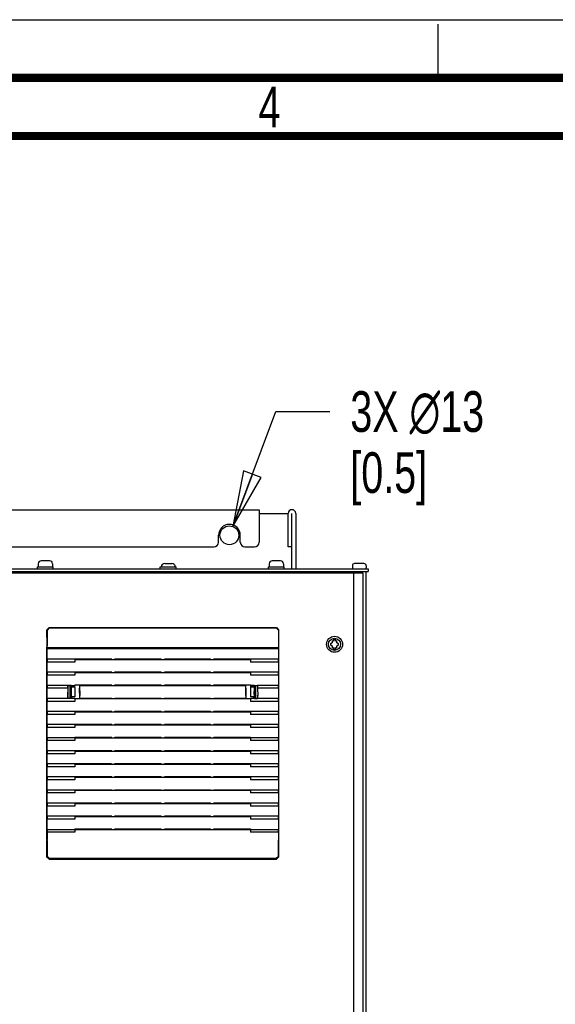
# Paper-space layout 'SUBMITTAL_E1H_1_1' of a CAD drawing. Header units: millimetres. Extents: x 0 to 841, y 0 to 594.
# Tile 39 of 69: x 174 to 220, y 509 to 594. Entities that reach past the tile are written whole.
import ezdxf

# ---------------------------------------------------------------- set-up
doc = ezdxf.new("R2010")
doc.units = ezdxf.units.MM
doc.header["$LTSCALE"] = 46.255
doc.linetypes.add('DASHED', pattern=[0.2, 0.1, -0.1])
doc.layers.get('0').update_dxf_attribs({"linetype": 'CONTINUOUS'})
for name, color, linetype in [('002___PRT_ALL_AXES', 7, 'CONTINUOUS'), ('02___PRT_ALL_AXES', 7, 'CONTINUOUS'), ('CHAMFERS', 7, 'CONTINUOUS'), ('DRAFTS', 7, 'CONTINUOUS'), ('NOTES', 7, 'CONTINUOUS'), ('ROUNDS', 7, 'CONTINUOUS')]:
    doc.layers.add(name, color=color, linetype=linetype)
doc.styles.get("Standard").update_dxf_attribs({"font": 'txt', "width": 0.725})
doc.dimstyles.new('DIMSTYLE_2', dxfattribs={"dimtxt": 3.5, "dimasz": 4.8, "dimexe": 3.2, "dimexo": 1.6, "dimtad": 0, "dimtih": 1, "dimtoh": 1, "dimdec": 1, "dimzin": 0, "dimdsep": 46, "dimtxsty": 'STANDARD', "dimblk": 'CLOSED', "dimblk1": 'CLOSED', "dimblk2": 'CLOSED', "dimcen": 0.09, "dimadec": 0, "dimazin": 0, "dimtp": 0.4, "dimtm": 0.4, "dimtfac": 1, "dimtdec": 1, "dimtofl": 0, "dimtmove": 0, "dimatfit": 2, "dimldrblk": 'CLOSED', "dimfxl": 1, "dimtolj": 1, "dimtzin": 0, "dimarcsym": 0})

# ---------------------------------------------------------------- blocks, each defined once
blk = doc.blocks.new('_CLOSED')
at = {"color": 0, "linetype": 'BYBLOCK'}
for p, q in [((0, 0), (-1, 0.167)), ((-1, 0.167), (-1, -0.167)), ((-1, -0.167), (0, 0)), ((-1, 0), (0, 0))]:
    blk.add_line(p, q, dxfattribs=at)
blk = doc.blocks.new('*D10')
at = {"color": 2, "linetype": 'CONTINUOUS'}
for p, q in [((192.336, 550.429), (196.043, 560.308)), ((196.043, 560.308), (200.693, 560.308))]:
    blk.add_line(p, q, dxfattribs=at)
at = {"color": 2, "linetype": 'CONTINUOUS', "xscale": 4.8, "yscale": 4.8, "zscale": 4.8, "rotation": 249.4274626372}
blk.add_blockref('_CLOSED', (192.336, 550.429), dxfattribs=at)
at = {"color": 2, "linetype": 'CONTINUOUS', "insert": (202.443, 562.058), "char_height": 3.5, "width": 17.35417, "attachment_point": 1, "line_spacing_factor": 0.9}
blk.add_mtext('3X \\Fgdt;{\\Fgdt;n}\\Ftxt;13\\P[0.5]', dxfattribs=at)

psp = doc.layouts.new('SUBMITTAL_E1H_1_1')

# ---------------------------------------------------------------- linework, layer by layer
at = {"color": 7, "linetype": 'CONTINUOUS'}
for p, q in [((0, 594), (841, 594)), ((0, 594), (841, 594)), ((194.6, 551.544), (197.1, 551.544)), ((176.6, 547.475), (175.875, 547.475)), ((186.113, 546.794), (186.113, 546.944)), ((186.113, 546.944), (187.488, 546.944)), ((186.488, 547.231), (187.113, 547.231)), ((187.488, 546.794), (187.488, 546.944)), ((196.45, 547.475), (195.725, 547.475)), ((202.619, 547.05), (202.619, 546.856)), ((203.619, 547.237), (202.806, 547.237)), ((203.806, 547.05), (203.806, 546.856)), ((131.916, 546.519), (200.666, 546.519)), ((200.466, 546.519), (200.466, 546.544)), ((200.666, 546.45), (200.666, 546.519)), ((201.794, 546.544), (201.794, 546.45)), ((201.919, 546.544), (201.919, 546.45)), ((202.1, 546.544), (203.369, 546.544)), ((202.724, 546.45), (202.724, 412.313)), ((203.509, 546.45), (203.509, 321.637)), ((203.806, 321.544), (203.806, 546.544)), ((200.886, 540.411), (200.748, 540.331)), ((200.748, 540.256), (200.886, 540.176)), ((200.886, 540.571), (200.886, 540.411)), ((200.886, 540.176), (200.886, 540.016)), ((201.011, 540.573), (200.951, 540.608)), ((201.011, 540.698), (201.011, 540.573)), ((201.167, 540.698), (201.011, 540.698)), ((201.167, 540.573), (201.167, 540.698)), ((201.228, 540.608), (201.167, 540.573)), ((201.292, 540.411), (201.292, 540.571)), ((201.431, 540.331), (201.292, 540.411)), ((201.292, 540.176), (201.431, 540.256)), ((201.292, 540.016), (201.292, 540.176)), ((176.382, 540.049), (176.374, 540.009)), ((176.374, 540.009), (176.374, 539.893)), ((176.374, 540.009), (196.268, 540.009)), ((176.383, 539.263), (176.374, 539.893)), ((196.268, 539.893), (176.374, 539.893)), ((196.268, 539.893), (196.259, 539.263)), ((196.261, 540.049), (196.268, 540.009)), ((196.268, 539.893), (196.268, 540.009)), ((200.951, 539.979), (201.011, 540.014)), ((201.011, 540.014), (201.011, 539.889)), ((201.011, 539.889), (201.167, 539.889)), ((201.167, 539.889), (201.167, 540.014)), ((201.167, 540.014), (201.228, 539.979)), ((176.374, 539.017), (176.382, 539.057)), ((176.374, 539.017), (176.374, 538.767)), ((176.383, 538.137), (176.374, 538.767)), ((181.934, 539), (181.924, 539.051)), ((181.934, 539), (190.708, 539)), ((182.208, 539), (182.218, 539.051)), ((182.218, 539.051), (186.174, 539.051)), ((186.184, 539), (186.174, 539.051)), ((186.458, 539), (186.468, 539.051)), ((186.468, 539.051), (190.424, 539.051)), ((190.434, 539), (190.424, 539.051)), ((190.708, 539), (190.718, 539.051)), ((196.268, 538.767), (196.259, 538.137)), ((196.261, 539.057), (196.268, 539.017)), ((196.268, 538.767), (196.268, 539.017)), ((176.374, 537.891), (176.382, 537.931)), ((176.374, 537.891), (176.374, 537.641)), ((176.383, 537.011), (176.374, 537.641)), ((181.934, 537.874), (181.924, 537.926)), ((181.934, 537.874), (190.708, 537.874)), ((182.208, 537.874), (182.218, 537.926)), ((182.218, 537.926), (186.174, 537.926)), ((186.184, 537.874), (186.174, 537.926)), ((186.458, 537.874), (186.468, 537.926)), ((186.468, 537.926), (190.424, 537.926)), ((190.434, 537.874), (190.424, 537.926)), ((190.708, 537.874), (190.718, 537.926)), ((196.268, 537.641), (196.259, 537.011)), ((196.261, 537.931), (196.268, 537.891)), ((196.268, 537.641), (196.268, 537.891)), ((176.374, 536.766), (176.382, 536.806)), ((176.374, 536.766), (176.374, 536.516)), ((178.477, 536.749), (178.477, 536.651)), ((181.934, 536.748), (181.924, 536.8)), ((181.934, 536.748), (190.708, 536.748)), ((182.208, 536.748), (182.218, 536.8)), ((182.218, 536.8), (186.174, 536.8)), ((186.184, 536.748), (186.174, 536.8)), ((186.458, 536.748), (186.468, 536.8)), ((186.468, 536.8), (190.424, 536.8)), ((190.434, 536.748), (190.424, 536.8)), ((190.708, 536.748), (190.718, 536.8)), ((194.165, 536.638), (194.165, 536.749)), ((196.261, 536.806), (196.268, 536.766)), ((196.268, 536.516), (196.268, 536.766)), ((176.383, 535.886), (176.374, 536.516)), ((196.268, 536.516), (196.259, 535.886)), ((176.374, 535.64), (176.382, 535.68)), ((176.374, 535.64), (176.374, 535.39)), ((176.383, 534.76), (176.374, 535.39)), ((178.477, 535.749), (178.477, 535.651)), ((181.934, 535.623), (181.924, 535.674)), ((181.934, 535.623), (190.708, 535.623)), ((182.208, 535.623), (182.218, 535.674)), ((182.218, 535.674), (186.174, 535.674)), ((186.184, 535.623), (186.174, 535.674)), ((186.458, 535.623), (186.468, 535.674)), ((186.468, 535.674), (190.424, 535.674)), ((190.434, 535.623), (190.424, 535.674)), ((190.708, 535.623), (190.718, 535.674)), ((194.165, 535.651), (194.165, 535.749)), ((196.268, 535.39), (196.259, 534.76)), ((196.261, 535.68), (196.268, 535.64)), ((196.268, 535.39), (196.268, 535.64)), ((176.374, 534.514), (176.382, 534.554)), ((176.374, 534.514), (176.374, 534.264)), ((176.383, 533.634), (176.374, 534.264)), ((181.934, 534.497), (181.924, 534.549)), ((181.934, 534.497), (190.708, 534.497)), ((182.208, 534.497), (182.218, 534.549)), ((182.218, 534.549), (186.174, 534.549)), ((186.184, 534.497), (186.174, 534.549)), ((186.458, 534.497), (186.468, 534.549)), ((186.468, 534.549), (190.424, 534.549)), ((190.434, 534.497), (190.424, 534.549)), ((190.708, 534.497), (190.718, 534.549)), ((196.268, 534.264), (196.259, 533.634)), ((196.261, 534.554), (196.268, 534.514)), ((196.268, 534.264), (196.268, 534.514)), ((176.374, 533.389), (176.382, 533.429)), ((176.374, 533.389), (176.374, 533.139)), ((181.934, 533.371), (181.924, 533.423)), ((181.934, 533.371), (190.708, 533.371)), ((182.208, 533.371), (182.218, 533.423)), ((182.218, 533.423), (186.174, 533.423)), ((186.184, 533.371), (186.174, 533.423)), ((186.458, 533.371), (186.468, 533.423)), ((186.468, 533.423), (190.424, 533.423)), ((190.434, 533.371), (190.424, 533.423)), ((190.708, 533.371), (190.718, 533.423)), ((196.261, 533.429), (196.268, 533.389)), ((196.268, 533.139), (196.268, 533.389)), ((176.383, 532.509), (176.374, 533.139)), ((196.268, 533.139), (196.259, 532.509)), ((176.374, 532.263), (176.382, 532.303)), ((176.374, 532.263), (176.374, 532.013)), ((176.383, 531.383), (176.374, 532.013)), ((181.934, 532.246), (181.924, 532.297)), ((181.934, 532.246), (190.708, 532.246)), ((182.208, 532.246), (182.218, 532.297)), ((182.218, 532.297), (186.174, 532.297)), ((186.184, 532.246), (186.174, 532.297)), ((186.458, 532.246), (186.468, 532.297)), ((186.468, 532.297), (190.424, 532.297)), ((190.434, 532.246), (190.424, 532.297)), ((190.708, 532.246), (190.718, 532.297)), ((196.268, 532.013), (196.259, 531.383)), ((196.261, 532.303), (196.268, 532.263)), ((196.268, 532.013), (196.268, 532.263)), ((176.374, 531.137), (176.382, 531.177)), ((176.374, 531.137), (176.374, 530.887)), ((176.383, 530.258), (176.374, 530.887)), ((181.934, 531.12), (181.924, 531.172)), ((181.934, 531.12), (190.708, 531.12)), ((182.208, 531.12), (182.218, 531.172)), ((182.218, 531.172), (186.174, 531.172)), ((186.184, 531.12), (186.174, 531.172)), ((186.458, 531.12), (186.468, 531.172)), ((186.468, 531.172), (190.424, 531.172)), ((190.434, 531.12), (190.424, 531.172)), ((190.708, 531.12), (190.718, 531.172)), ((196.268, 530.887), (196.259, 530.258)), ((196.261, 531.177), (196.268, 531.137)), ((196.268, 530.887), (196.268, 531.137)), ((176.374, 530.012), (176.382, 530.052)), ((176.374, 530.012), (176.374, 529.762)), ((181.924, 530.046), (181.934, 529.994)), ((181.934, 529.994), (190.708, 529.994)), ((182.208, 529.994), (182.218, 530.046)), ((182.218, 530.046), (186.174, 530.046)), ((186.184, 529.994), (186.174, 530.046)), ((186.458, 529.994), (186.468, 530.046)), ((186.468, 530.046), (190.424, 530.046)), ((190.434, 529.994), (190.424, 530.046)), ((190.708, 529.994), (190.718, 530.046)), ((196.261, 530.052), (196.268, 530.012)), ((196.268, 529.762), (196.268, 530.012)), ((176.383, 529.132), (176.374, 529.762)), ((196.268, 529.762), (196.259, 529.132)), ((176.374, 528.886), (176.382, 528.926)), ((176.374, 528.886), (176.374, 528.636)), ((176.383, 528.006), (176.374, 528.636)), ((181.934, 528.869), (181.924, 528.92)), ((181.934, 528.869), (190.708, 528.869)), ((182.208, 528.869), (182.218, 528.92)), ((182.218, 528.92), (186.174, 528.92)), ((186.184, 528.869), (186.174, 528.92)), ((186.458, 528.869), (186.468, 528.92)), ((186.468, 528.92), (190.424, 528.92)), ((190.434, 528.869), (190.424, 528.92)), ((190.708, 528.869), (190.718, 528.92)), ((196.268, 528.636), (196.259, 528.006)), ((196.261, 528.926), (196.268, 528.886)), ((196.268, 528.636), (196.268, 528.886)), ((176.374, 527.76), (176.382, 527.8)), ((176.374, 527.76), (176.374, 527.51)), ((176.383, 526.881), (176.374, 527.51)), ((181.934, 527.743), (181.924, 527.795)), ((181.934, 527.743), (190.708, 527.743)), ((182.208, 527.743), (182.218, 527.795)), ((182.218, 527.795), (186.174, 527.795)), ((186.184, 527.743), (186.174, 527.795)), ((186.458, 527.743), (186.468, 527.795)), ((186.468, 527.795), (190.424, 527.795)), ((190.434, 527.743), (190.424, 527.795)), ((190.708, 527.743), (190.718, 527.795)), ((196.268, 527.51), (196.259, 526.881)), ((196.261, 527.8), (196.268, 527.76)), ((196.268, 527.51), (196.268, 527.76)), ((176.374, 526.635), (176.382, 526.675)), ((176.374, 526.635), (176.374, 526.385)), ((181.934, 526.617), (181.924, 526.669)), ((181.934, 526.617), (190.708, 526.617)), ((182.208, 526.617), (182.218, 526.669)), ((182.218, 526.669), (186.174, 526.669)), ((186.184, 526.617), (186.174, 526.669)), ((186.458, 526.617), (186.468, 526.669)), ((186.468, 526.669), (190.424, 526.669)), ((190.434, 526.617), (190.424, 526.669)), ((190.708, 526.617), (190.718, 526.669)), ((196.261, 526.675), (196.268, 526.635)), ((196.268, 526.385), (196.268, 526.635)), ((176.383, 525.755), (176.374, 526.385)), ((196.268, 526.385), (196.259, 525.755)), ((176.374, 525.509), (176.382, 525.549)), ((176.374, 525.509), (176.374, 525.259)), ((176.383, 524.629), (176.374, 525.259)), ((181.934, 525.492), (181.924, 525.543)), ((181.934, 525.492), (190.708, 525.492)), ((182.208, 525.492), (182.218, 525.543)), ((182.218, 525.543), (186.174, 525.543)), ((186.184, 525.492), (186.174, 525.543)), ((186.458, 525.492), (186.468, 525.543)), ((186.468, 525.543), (190.424, 525.543)), ((190.434, 525.492), (190.424, 525.543)), ((190.708, 525.492), (190.718, 525.543)), ((196.268, 525.259), (196.259, 524.629)), ((196.261, 525.549), (196.268, 525.509)), ((196.268, 525.259), (196.268, 525.509)), ((176.374, 524.384), (176.382, 524.423)), ((176.374, 524.384), (176.374, 524.134)), ((176.374, 524.134), (176.383, 523.504)), ((181.934, 524.366), (181.924, 524.418)), ((181.934, 524.366), (190.708, 524.366)), ((182.208, 524.366), (182.218, 524.418)), ((182.218, 524.418), (186.174, 524.418)), ((186.184, 524.366), (186.174, 524.418)), ((186.458, 524.366), (186.468, 524.418)), ((186.468, 524.418), (190.424, 524.418)), ((190.434, 524.366), (190.424, 524.418)), ((190.708, 524.366), (190.718, 524.418)), ((196.268, 524.134), (196.259, 523.504)), ((196.261, 524.423), (196.268, 524.384)), ((196.268, 524.134), (196.268, 524.384))]:
    psp.add_line(p, q, dxfattribs=at)
at = {"color": 7, "linetype": 'DASHED'}
psp.add_line((210, 589), (210, 594), dxfattribs=at)
at = {"color": 3, "linetype": 'CONTINUOUS'}
for p, q in [((138, 551.869), (194.6, 551.869)), ((194.6, 551.869), (194.6, 551.544))]:
    psp.add_line(p, q, dxfattribs=at)
at = {"color": 7, "linetype": 'CONTINUOUS', "const_width": 0.7}
for points in [[(836, 589), (15, 589)], [(831, 584), (20, 584)]]:
    psp.add_lwpolyline(points, dxfattribs=at)
at = {"color": 7, "linetype": 'CONTINUOUS'}
for centre, radius in [((192.05, 549.669), 0.812), ((201.089, 540.294), 0.688), ((201.089, 540.294), 0.519)]:
    psp.add_circle(centre, radius, dxfattribs=at)
at = {"color": 3, "linetype": 'CONTINUOUS'}
for centre, radius in [((197.425, 551.544), 0.325), ((192.05, 549.669), 0.938)]:
    psp.add_arc(centre, radius, 0, 180, dxfattribs=at)
at = {"color": 7, "linetype": 'CONTINUOUS'}
for centre, radius, start, end in [((175.875, 547.225), 0.25, 90, 180), ((176.6, 547.225), 0.25, 0, 90), ((186.488, 546.944), 0.287, 90, 180), ((187.113, 546.944), 0.287, 0, 90), ((195.725, 547.225), 0.25, 90, 180), ((196.45, 547.225), 0.25, 0, 90), ((202.806, 547.05), 0.188, 90, 180), ((203.619, 547.05), 0.188, 0, 90), ((201.089, 540.294), 0.344, 173.77845, 186.22155), ((201.089, 540.294), 0.344, 113.77845, 126.22155), ((201.089, 540.294), 0.344, 53.77845, 66.22155), ((201.089, 540.294), 0.344, 353.77845, 6.22155), ((201.089, 540.294), 0.344, 233.77845, 246.22155), ((201.089, 540.294), 0.344, 293.77845, 306.22155)]:
    psp.add_arc(centre, radius, start, end, dxfattribs=at)
for centre, start_param, end_param in [((176.381, 540.174), -3.054326, -1.570796), ((196.261, 540.174), -4.712389, -3.228859), ((176.381, 539.181), -3.054326, -0.86217), ((196.261, 539.181), 0.86217, 3.054326), ((176.381, 538.056), -3.054326, -0.86217), ((196.261, 538.056), 0.86217, 3.054326), ((176.381, 536.93), -3.054326, -0.86217), ((196.261, 536.93), 0.86217, 3.054326), ((176.381, 535.804), -3.054326, -0.86217), ((196.261, 535.804), 0.86217, 3.054326), ((176.381, 534.679), -3.054326, -0.86217), ((196.261, 534.679), 0.86217, 3.054326), ((176.381, 533.553), -3.054326, -0.86217), ((196.261, 533.553), 0.86217, 3.054326), ((176.381, 532.427), -3.054326, -0.86217), ((196.261, 532.427), 0.86217, 3.054326), ((176.381, 531.302), -3.054326, -0.86217), ((196.261, 531.302), 0.86217, 3.054326), ((176.381, 530.176), -3.054326, -0.86217), ((196.261, 530.176), 0.86217, 3.054326), ((176.381, 529.051), -3.054326, -0.86217), ((196.261, 529.051), 0.86217, 3.054326), ((176.381, 527.925), -3.054326, -0.86217), ((196.261, 527.925), 0.86217, 3.054326), ((176.381, 526.799), -3.054326, -0.86217), ((196.261, 526.799), 0.86217, 3.054326), ((176.381, 525.674), -3.054326, -0.86217), ((196.261, 525.674), 0.86217, 3.054326), ((176.381, 524.548), -3.054326, -0.86217), ((196.261, 524.548), 0.86217, 3.054326), ((176.381, 523.422), -1.570796, -0.86217), ((196.261, 523.422), 0.86217, 1.570796)]:
    psp.add_ellipse(centre, major_axis=(0, 0.125), ratio=0.017455, start_param=start_param, end_param=end_param, dxfattribs=at)
at = {"layer": '002___PRT_ALL_AXES', "color": 7, "linetype": 'CONTINUOUS'}
for p, q in [((202.344, 546.45), (202.344, 546.544)), ((203.369, 546.45), (203.369, 546.544))]:
    psp.add_line(p, q, dxfattribs=at)
at = {"layer": '02___PRT_ALL_AXES', "color": 7, "linetype": 'CONTINUOUS'}
for p, q in [((175.563, 546.794), (175.563, 546.95)), ((175.563, 546.95), (176.913, 546.95)), ((175.625, 547.225), (175.625, 546.95)), ((176.85, 547.225), (176.85, 546.95)), ((176.913, 546.794), (176.913, 546.95)), ((195.413, 546.794), (195.413, 546.95)), ((195.413, 546.95), (196.763, 546.95)), ((195.475, 547.225), (195.475, 546.95)), ((196.7, 547.225), (196.7, 546.95)), ((196.763, 546.794), (196.763, 546.95))]:
    psp.add_line(p, q, dxfattribs=at)
at = {"layer": 'CHAMFERS', "color": 7, "linetype": 'CONTINUOUS'}
for p, q in [((176.362, 541.544), (176.55, 541.731)), ((176.362, 541.544), (176.384, 541.522)), ((176.571, 541.71), (176.384, 541.522)), ((176.384, 541.522), (176.384, 540.174)), ((176.55, 541.731), (176.571, 541.71)), ((176.55, 541.731), (196.092, 541.731)), ((176.571, 541.71), (196.071, 541.71)), ((196.092, 541.731), (196.071, 541.71)), ((196.259, 541.522), (196.071, 541.71)), ((196.092, 541.731), (196.28, 541.544)), ((196.28, 541.544), (196.259, 541.522)), ((196.259, 541.522), (196.259, 540.174)), ((176.364, 522.003), (176.362, 523.456)), ((176.384, 523.422), (176.384, 522.082)), ((196.259, 523.422), (196.259, 522.082)), ((196.278, 522.003), (196.28, 523.456)), ((176.364, 522.003), (176.384, 522.082)), ((176.551, 521.815), (176.364, 522.003)), ((176.384, 522.082), (176.571, 521.894)), ((176.551, 521.815), (176.571, 521.894)), ((176.551, 521.815), (196.091, 521.815)), ((176.571, 521.894), (196.071, 521.894)), ((196.071, 521.894), (196.259, 522.082)), ((196.071, 521.894), (196.091, 521.815)), ((196.278, 522.003), (196.091, 521.815)), ((196.259, 522.082), (196.278, 522.003))]:
    psp.add_line(p, q, dxfattribs=at)
at = {"layer": 'DRAFTS', "color": 7, "linetype": 'CONTINUOUS'}
for p, q in [((178.769, 539.017), (176.374, 539.017)), ((178.769, 538.767), (176.374, 538.767)), ((178.776, 539.051), (178.769, 539.017)), ((178.769, 539.017), (178.769, 538.767)), ((178.769, 539), (181.934, 539)), ((178.776, 539.051), (181.924, 539.051)), ((190.708, 539), (193.873, 539)), ((190.718, 539.051), (193.866, 539.051)), ((193.866, 539.051), (193.873, 539.017)), ((193.873, 539.017), (193.873, 538.767)), ((196.268, 539.017), (193.873, 539.017)), ((196.268, 538.767), (193.873, 538.767)), ((178.769, 537.891), (176.374, 537.891)), ((178.769, 537.641), (176.374, 537.641)), ((178.776, 537.926), (178.769, 537.891)), ((178.769, 537.891), (178.769, 537.641)), ((178.769, 537.874), (181.934, 537.874)), ((178.776, 537.926), (181.924, 537.926)), ((190.708, 537.874), (193.873, 537.874)), ((190.718, 537.926), (193.866, 537.926)), ((193.866, 537.926), (193.873, 537.891)), ((193.873, 537.891), (193.873, 537.641)), ((196.268, 537.891), (193.873, 537.891)), ((196.268, 537.641), (193.873, 537.641)), ((178.162, 536.766), (176.374, 536.766)), ((178.162, 536.516), (178.162, 536.766)), ((178.164, 536.762), (178.162, 536.766)), ((178.171, 536.76), (178.164, 536.762)), ((178.164, 536.762), (178.769, 536.762)), ((178.171, 536.76), (178.171, 536.423)), ((178.44, 536.76), (178.171, 536.76)), ((178.346, 536.76), (178.346, 535.64)), ((178.41, 536.76), (178.41, 535.64)), ((178.463, 536.749), (178.44, 536.76)), ((178.463, 536.749), (178.463, 536.651)), ((178.463, 536.749), (178.742, 536.749)), ((178.742, 536.749), (178.769, 536.762)), ((178.742, 536.749), (178.742, 536.651)), ((178.776, 536.8), (178.769, 536.762)), ((178.776, 536.8), (181.924, 536.8)), ((179.172, 536.748), (179.185, 535.886)), ((179.172, 536.748), (181.934, 536.748)), ((190.708, 536.748), (193.47, 536.748)), ((190.718, 536.8), (193.866, 536.8)), ((193.457, 535.886), (193.47, 536.748)), ((193.866, 536.8), (193.873, 536.762)), ((193.873, 536.762), (193.9, 536.749)), ((193.873, 536.762), (194.478, 536.762)), ((193.9, 536.651), (193.9, 536.749)), ((194.179, 536.749), (193.9, 536.749)), ((194.202, 536.76), (194.179, 536.749)), ((194.179, 536.651), (194.179, 536.749)), ((194.202, 536.76), (194.471, 536.76)), ((194.232, 536.76), (194.232, 535.64)), ((194.296, 536.76), (194.296, 535.64)), ((194.471, 536.76), (194.478, 536.762)), ((194.471, 536.76), (194.471, 536.423)), ((194.48, 536.766), (194.478, 536.762)), ((194.48, 536.766), (194.48, 536.516)), ((196.268, 536.766), (194.48, 536.766)), ((178.162, 536.516), (176.374, 536.516)), ((178.162, 536.516), (178.143, 535.886)), ((178.171, 536.423), (178.156, 535.908)), ((178.171, 535.869), (178.156, 535.908)), ((178.413, 536.477), (178.413, 535.91)), ((178.416, 536.477), (178.413, 536.477)), ((178.413, 535.95), (178.44, 535.95)), ((178.413, 535.91), (178.416, 535.91)), ((178.416, 536.477), (178.416, 536.45)), ((178.416, 536.45), (178.442, 536.45)), ((178.416, 535.946), (178.416, 535.91)), ((178.44, 536.45), (178.44, 535.95)), ((178.44, 535.95), (178.442, 535.946)), ((178.442, 536.643), (178.442, 536.45)), ((178.447, 536.638), (178.442, 536.643)), ((178.442, 535.946), (178.442, 535.757)), ((178.463, 536.651), (178.446, 536.643)), ((178.447, 536.638), (178.769, 536.638)), ((178.453, 535.974), (178.448, 536.594)), ((178.463, 536.651), (178.477, 536.651)), ((178.742, 536.651), (178.769, 536.638)), ((178.771, 536.594), (178.78, 535.974)), ((193.871, 536.594), (193.862, 535.974)), ((193.9, 536.651), (193.873, 536.638)), ((193.873, 536.638), (194.195, 536.638)), ((194.179, 536.651), (194.165, 536.651)), ((194.179, 536.651), (194.196, 536.643)), ((194.189, 535.974), (194.194, 536.594)), ((194.195, 536.638), (194.2, 536.643)), ((194.2, 536.643), (194.2, 536.45)), ((194.2, 536.45), (194.229, 536.45)), ((194.202, 535.95), (194.2, 535.946)), ((194.2, 535.946), (194.2, 535.757)), ((194.202, 536.45), (194.202, 535.95)), ((194.229, 535.95), (194.202, 535.95)), ((194.226, 536.45), (194.226, 536.477)), ((194.226, 536.477), (194.229, 536.477)), ((194.226, 535.922), (194.226, 535.946)), ((194.229, 535.923), (194.226, 535.922)), ((194.229, 536.477), (194.229, 535.923)), ((194.471, 536.423), (194.486, 535.908)), ((194.471, 535.869), (194.486, 535.908)), ((194.48, 536.516), (194.499, 535.886)), ((196.268, 536.516), (194.48, 536.516)), ((178.162, 535.64), (176.374, 535.64)), ((178.769, 535.39), (176.374, 535.39)), ((178.146, 535.68), (178.162, 535.64)), ((178.171, 535.64), (178.162, 535.639)), ((178.769, 535.638), (178.162, 535.639)), ((178.171, 535.869), (178.171, 535.64)), ((178.44, 535.64), (178.171, 535.64)), ((178.44, 535.64), (178.463, 535.651)), ((178.442, 535.757), (178.452, 535.767)), ((178.446, 535.757), (178.463, 535.749)), ((178.779, 535.767), (178.452, 535.767)), ((178.463, 535.749), (178.463, 535.651)), ((178.463, 535.749), (178.477, 535.749)), ((178.463, 535.651), (178.477, 535.651)), ((178.769, 535.638), (178.769, 535.39)), ((178.769, 535.623), (181.934, 535.623)), ((179.183, 535.68), (179.182, 535.674)), ((179.182, 535.674), (181.924, 535.674)), ((190.708, 535.623), (193.873, 535.623)), ((190.718, 535.674), (193.46, 535.674)), ((193.459, 535.68), (193.46, 535.674)), ((194.19, 535.767), (193.863, 535.767)), ((193.9, 535.651), (193.873, 535.638)), ((194.48, 535.639), (193.873, 535.638)), ((193.873, 535.638), (193.873, 535.39)), ((196.268, 535.39), (193.873, 535.39)), ((194.179, 535.749), (194.165, 535.749)), ((194.179, 535.651), (194.165, 535.651)), ((194.196, 535.757), (194.179, 535.749)), ((194.179, 535.651), (194.179, 535.749)), ((194.179, 535.651), (194.202, 535.64)), ((194.2, 535.757), (194.19, 535.767)), ((194.202, 535.64), (194.471, 535.64)), ((194.471, 535.869), (194.471, 535.64)), ((194.471, 535.64), (194.48, 535.638)), ((194.496, 535.68), (194.48, 535.64)), ((196.268, 535.64), (194.48, 535.64)), ((178.769, 534.514), (176.374, 534.514)), ((178.769, 534.264), (176.374, 534.264)), ((178.776, 534.549), (178.769, 534.514)), ((178.769, 534.514), (178.769, 534.264)), ((178.769, 534.497), (181.934, 534.497)), ((178.776, 534.549), (181.924, 534.549)), ((190.708, 534.497), (193.873, 534.497)), ((190.718, 534.549), (193.866, 534.549)), ((193.866, 534.549), (193.873, 534.514)), ((193.873, 534.514), (193.873, 534.264)), ((196.268, 534.514), (193.873, 534.514)), ((196.268, 534.264), (193.873, 534.264)), ((178.769, 533.389), (176.374, 533.389)), ((178.776, 533.423), (178.769, 533.389)), ((178.769, 533.389), (178.769, 533.139)), ((178.769, 533.371), (181.934, 533.371)), ((178.776, 533.423), (181.924, 533.423)), ((190.708, 533.371), (193.873, 533.371)), ((190.718, 533.423), (193.866, 533.423)), ((193.866, 533.423), (193.873, 533.389)), ((193.873, 533.389), (193.873, 533.139)), ((196.268, 533.389), (193.873, 533.389)), ((178.769, 533.139), (176.374, 533.139)), ((196.268, 533.139), (193.873, 533.139)), ((178.769, 532.263), (176.374, 532.263)), ((178.769, 532.013), (176.374, 532.013)), ((178.776, 532.297), (178.769, 532.263)), ((178.769, 532.263), (178.769, 532.013)), ((178.769, 532.246), (181.934, 532.246)), ((178.776, 532.297), (181.924, 532.297)), ((190.708, 532.246), (193.873, 532.246)), ((190.718, 532.297), (193.866, 532.297)), ((193.866, 532.297), (193.873, 532.263)), ((193.873, 532.263), (193.873, 532.013)), ((196.268, 532.263), (193.873, 532.263)), ((196.268, 532.013), (193.873, 532.013)), ((178.769, 531.137), (176.374, 531.137)), ((178.769, 530.887), (176.374, 530.887)), ((178.776, 531.172), (178.769, 531.137)), ((178.769, 531.137), (178.769, 530.887)), ((178.769, 531.12), (181.934, 531.12)), ((178.776, 531.172), (181.924, 531.172)), ((190.708, 531.12), (193.873, 531.12)), ((190.718, 531.172), (193.866, 531.172)), ((193.866, 531.172), (193.873, 531.137)), ((193.873, 531.137), (193.873, 530.887)), ((196.268, 531.137), (193.873, 531.137)), ((196.268, 530.887), (193.873, 530.887)), ((178.769, 530.012), (176.374, 530.012)), ((178.776, 530.046), (178.769, 530.012)), ((178.769, 530.012), (178.769, 529.762)), ((178.769, 529.994), (181.934, 529.994)), ((178.776, 530.046), (181.924, 530.046)), ((190.708, 529.994), (193.873, 529.994)), ((190.718, 530.046), (193.866, 530.046)), ((193.866, 530.046), (193.873, 530.012)), ((193.873, 530.012), (193.873, 529.762)), ((196.268, 530.012), (193.873, 530.012)), ((178.769, 529.762), (176.374, 529.762)), ((196.268, 529.762), (193.873, 529.762)), ((178.769, 528.886), (176.374, 528.886)), ((178.769, 528.636), (176.374, 528.636)), ((178.776, 528.92), (178.769, 528.886)), ((178.769, 528.886), (178.769, 528.636)), ((178.769, 528.869), (181.934, 528.869)), ((178.776, 528.92), (181.924, 528.92)), ((190.708, 528.869), (193.873, 528.869)), ((190.718, 528.92), (193.866, 528.92)), ((193.866, 528.92), (193.873, 528.886)), ((193.873, 528.886), (193.873, 528.636)), ((196.268, 528.886), (193.873, 528.886)), ((196.268, 528.636), (193.873, 528.636)), ((178.769, 527.76), (176.374, 527.76)), ((178.769, 527.51), (176.374, 527.51)), ((178.776, 527.795), (178.769, 527.76)), ((178.769, 527.76), (178.769, 527.51)), ((178.769, 527.743), (181.934, 527.743)), ((178.776, 527.795), (181.924, 527.795)), ((190.708, 527.743), (193.873, 527.743)), ((190.718, 527.795), (193.866, 527.795)), ((193.866, 527.795), (193.873, 527.76)), ((193.873, 527.76), (193.873, 527.51)), ((196.268, 527.76), (193.873, 527.76)), ((196.268, 527.51), (193.873, 527.51)), ((178.769, 526.635), (176.374, 526.635)), ((178.776, 526.669), (178.769, 526.635)), ((178.769, 526.635), (178.769, 526.385)), ((178.769, 526.617), (181.934, 526.617)), ((178.776, 526.669), (181.924, 526.669)), ((190.708, 526.617), (193.873, 526.617)), ((190.718, 526.669), (193.866, 526.669)), ((193.866, 526.669), (193.873, 526.635)), ((193.873, 526.635), (193.873, 526.385)), ((196.268, 526.635), (193.873, 526.635)), ((178.769, 526.385), (176.374, 526.385)), ((196.268, 526.385), (193.873, 526.385)), ((178.769, 525.509), (176.374, 525.509)), ((178.769, 525.259), (176.374, 525.259)), ((178.776, 525.543), (178.769, 525.509)), ((178.769, 525.509), (178.769, 525.259)), ((178.769, 525.492), (181.934, 525.492)), ((178.776, 525.543), (181.924, 525.543)), ((190.708, 525.492), (193.873, 525.492)), ((190.718, 525.543), (193.866, 525.543)), ((193.866, 525.543), (193.873, 525.509)), ((193.873, 525.509), (193.873, 525.259)), ((196.268, 525.509), (193.873, 525.509)), ((196.268, 525.259), (193.873, 525.259)), ((176.374, 524.384), (178.769, 524.384)), ((178.769, 524.134), (176.374, 524.134)), ((178.776, 524.418), (178.769, 524.384)), ((178.769, 524.384), (178.769, 524.134)), ((178.769, 524.366), (181.934, 524.366)), ((178.776, 524.418), (181.924, 524.418)), ((190.708, 524.366), (193.873, 524.366)), ((190.718, 524.418), (193.866, 524.418)), ((193.866, 524.418), (193.873, 524.384)), ((193.873, 524.384), (193.873, 524.134)), ((193.873, 524.384), (196.268, 524.384)), ((196.268, 524.134), (193.873, 524.134))]:
    psp.add_line(p, q, dxfattribs=at)
for centre, ratio, start_param, end_param in [((178.447, 536.513), 0.008727, -0.86217, -0.008727), ((178.452, 535.892), 0.008727, -3.132866, -0.86217), ((178.769, 536.513), 0.017455, -0.86217, -0.008727), ((178.779, 535.892), 0.017455, -3.132866, -0.86217), ((193.863, 535.892), 0.017455, 0.86217, 3.132866), ((193.873, 536.513), 0.017455, 0.008727, 0.86217), ((194.19, 535.892), 0.008727, 0.86217, 3.132866), ((194.195, 536.513), 0.008727, 0.008727, 0.86217), ((178.147, 535.804), 0.034921, 0.86217, 3.054326), ((179.183, 535.804), 0.017455, -3.054326, -0.86217), ((193.459, 535.804), 0.017455, 0.86217, 3.054326), ((194.495, 535.804), 0.034921, -3.054326, -0.86217)]:
    psp.add_ellipse(centre, major_axis=(0, 0.125), ratio=ratio, start_param=start_param, end_param=end_param, dxfattribs=at)
at = {"layer": 'NOTES', "color": 7, "linetype": 'CONTINUOUS'}
psp.add_line((172.982, 546.45), (203.509, 546.45), dxfattribs=at)
at = {"layer": 'ROUNDS', "color": 3, "linetype": 'CONTINUOUS'}
for p, q in [((194.6, 551.544), (194.6, 549.069)), ((197.1, 548.669), (197.1, 551.544)), ((197.75, 551.544), (197.75, 546.794)), ((191.113, 549.069), (191.113, 549.669)), ((192.988, 549.069), (192.988, 549.669)), ((167.638, 548.669), (190.713, 548.669)), ((193.388, 548.669), (194.2, 548.669)), ((128.613, 546.556), (203.988, 546.556)), ((130.5, 546.544), (202.1, 546.544)), ((203.369, 546.544), (203.988, 546.544))]:
    psp.add_line(p, q, dxfattribs=at)
at = {"layer": 'ROUNDS', "color": 7, "linetype": 'CONTINUOUS'}
for p, q in [((197.425, 546.794), (197.425, 551.544)), ((197.425, 548.669), (197.1, 548.669)), ((128.613, 546.794), (203.988, 546.794)), ((202.1, 546.556), (202.1, 546.544)), ((203.988, 546.794), (203.988, 546.544)), ((176.362, 540.981), (176.362, 541.544)), ((196.28, 541.544), (196.28, 540.981)), ((176.364, 540.888), (176.364, 540.075)), ((196.278, 540.888), (196.278, 540.075)), ((176.362, 523.456), (176.362, 539.981)), ((196.28, 539.981), (196.28, 523.456)), ((179.172, 536.748), (179.171, 536.743)), ((193.47, 536.748), (193.471, 536.743)), ((179.182, 535.674), (179.169, 536.537)), ((193.473, 536.537), (193.46, 535.674))]:
    psp.add_line(p, q, dxfattribs=at)
at = {"layer": 'ROUNDS', "color": 3, "linetype": 'CONTINUOUS'}
for centre, start, end in [((190.713, 549.069), 270, 360), ((193.388, 549.069), 180, 270), ((194.2, 549.069), 270, 360)]:
    psp.add_arc(centre, 0.4, start, end, dxfattribs=at)
at = {"layer": 'ROUNDS', "color": 7, "linetype": 'CONTINUOUS'}
for centre, start, end in [((202.681, 546.856), 180, 270), ((203.744, 546.856), 270, 360)]:
    psp.add_arc(centre, 0.0625, start, end, dxfattribs=at)
for centre, major_axis, start_param, end_param in [((176.362, 540.888), (0, 0.0938), -1.570796, 0), ((196.28, 540.888), (0, 0.0938), 0, 1.570796), ((176.362, 540.075), (0, 0.0938), -3.141593, -1.570796), ((196.28, 540.075), (0, 0.0938), -4.712389, -3.141593), ((179.171, 536.618), (0, 0.125), 0.452661, 2.279423), ((193.471, 536.618), (0, 0.125), -2.279423, -0.087266)]:
    psp.add_ellipse(centre, major_axis=major_axis, ratio=0.017455, start_param=start_param, end_param=end_param, dxfattribs=at)

# ---------------------------------------------------------------- texts
at = {"color": 2, "linetype": 'CONTINUOUS', "insert": (195.5, 588.25), "char_height": 3.5, "width": 2.5375, "attachment_point": 2, "line_spacing_factor": 0.9}
psp.add_mtext('4', dxfattribs=at)

# ---------------------------------------------------------------- dimensions: what is measured, and where the dimension line sits
at = {"color": 2, "linetype": 'CONTINUOUS'}
dim = psp.add_diameter_dim_2p(p1=(192.336, 550.429), p2=(191.765, 548.908), text='3X %%c13\\P[0.5]', dimstyle='DIMSTYLE_2', override={"dimpost": '<>'}, dxfattribs=at)
dim.commit()
dim.dimension.update_dxf_attribs({"geometry": '*D10', "text_midpoint": (211.121, 557.683), "dimtype": 163})

doc.saveas('drawing.dxf')
